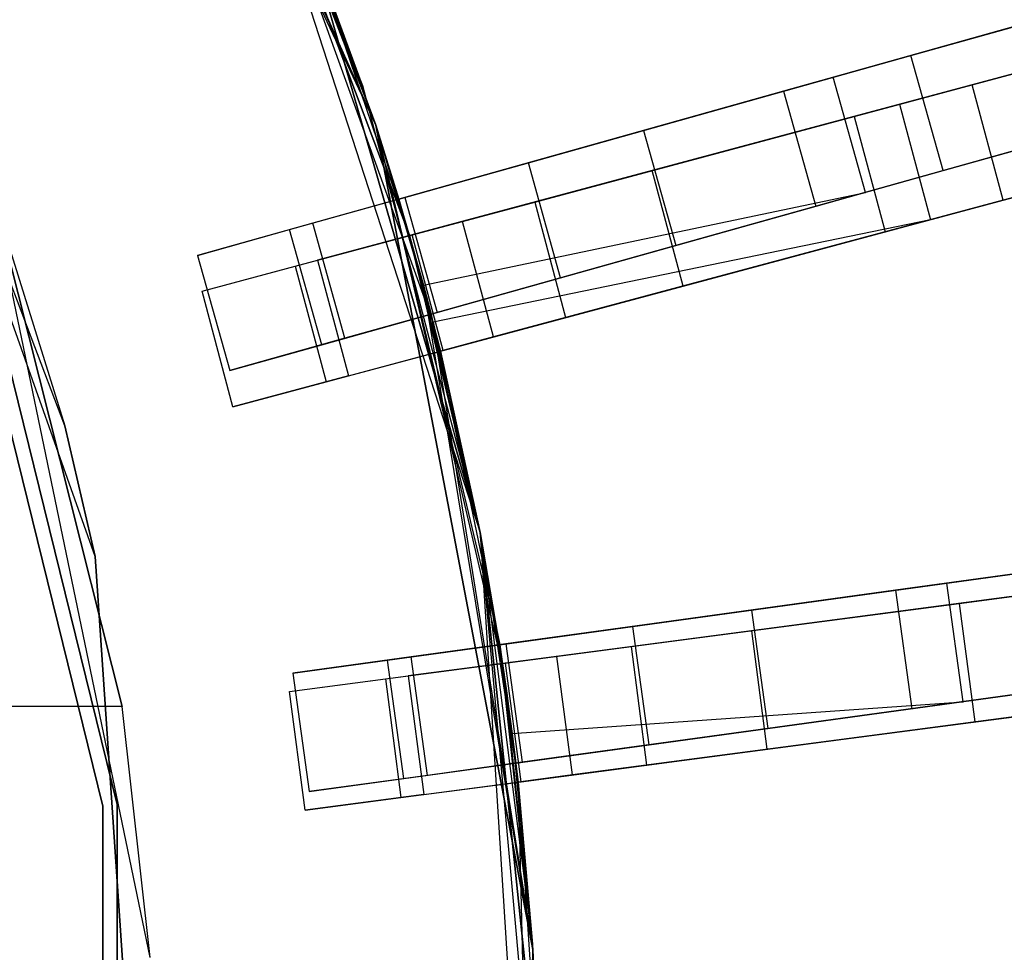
# Model space of a CAD drawing. Extents: x 0.2 to 26, y -12.8 to 12.8.
# Tile 78 of 97: x 19 to 21.1, y 0.4 to 2.4. Entities that reach past the tile are written whole.
import ezdxf

# ---------------------------------------------------------------- set-up
doc = ezdxf.new("R2010")
doc.units = 0
doc.header["$LTSCALE"] = 2.54
doc.layers.get('0').update_dxf_attribs({"color": 13, "linetype": 'CONTINUOUS'})

# ---------------------------------------------------------------- blocks, each defined once
blk = doc.blocks.new('PUKET-M-11161_B_STL')
at = {"color": 0}
for p, q in [((18.9972, 3.7508, 1.6364), (19.7443, 2.1631, 1.6364)), ((18.9972, 3.7508, 1.6364), (19.7443, 2.1631, 1.6364)), ((19.7443, 2.1631, 1.6364), (19.1001, 3.5836, 2.6166)), ((19.7443, 2.1631, 1.6364), (19.1001, 3.5836, 2.6166)), ((19.7443, 2.1631, 1.6364), (19.1318, 3.5297, 2.6163)), ((19.7443, 2.1631, 1.6364), (19.1318, 3.5297, 2.6163)), ((19.4207, 2.9805, 42.4364), (19.7168, 2.2458, 42.4364)), ((19.4207, 2.9805, 42.4364), (19.7168, 2.2458, 42.4364)), ((19.4207, 2.9805, 44.1364), (19.8149, 1.9322, 42.9711)), ((19.8643, 1.7513, 43.2433), (19.4207, 2.9805, 44.1364)), ((19.4207, 2.9805, 44.1364), (19.9629, 1.3117, 44.1364)), ((19.8643, 1.7513, 43.2433), (19.4207, 2.9805, 44.1364)), ((19.8149, 1.9322, 43.2437), (19.4207, 2.9805, 44.1364)), ((19.8149, 1.9322, 43.2437), (19.4207, 2.9805, 44.1364)), ((19.4207, 2.9805, 44.1364), (19.8149, 1.9322, 42.9711)), ((19.4207, 2.9805, 44.1364), (19.9629, 1.3117, 44.1364)), ((19.4565, 2.903, 2.6163), (19.7443, 2.1631, 1.6364)), ((19.4565, 2.903, 2.6163), (19.7443, 2.1631, 1.6364)), ((19.1572, 1.2614, 1.6364), (18.5918, 2.8524, 1.6364)), ((19.0941, 1.5342, 3.3364), (18.5918, 2.8524, 1.6364)), ((19.1572, 1.2614, 1.6364), (18.5918, 2.8524, 1.6364)), ((19.0941, 1.5342, 3.3364), (18.5918, 2.8524, 1.6364)), ((19.7168, 2.2458, 42.4364), (19.5299, 2.7364, 42.9708)), ((19.7168, 2.2458, 42.4364), (19.5299, 2.7364, 42.9708)), ((19.532, 2.7314, 2.6166), (19.7443, 2.1631, 1.6364)), ((19.532, 2.7314, 2.6166), (19.7443, 2.1631, 1.6364)), ((19.7443, 2.1631, 3.3364), (19.5353, 2.7236, 3.3364)), ((19.7443, 2.1631, 3.3364), (19.5353, 2.7236, 3.3364)), ((19.5561, 2.6737, 2.6163), (19.7443, 2.1631, 1.6364)), ((19.5561, 2.6737, 2.6163), (19.7443, 2.1631, 1.6364)), ((19.5561, 2.6737, 2.8857), (19.7443, 2.1631, 3.3364)), ((19.5561, 2.6737, 2.8857), (19.7443, 2.1631, 3.3364)), ((20.7014, 2.2633, 3.0687), (21.9024, 2.5998, 3.9391)), ((20.7014, 2.2633, 3.0687), (21.9024, 2.5998, 3.9391)), ((20.8639, 2.3088, 30.2316), (21.9504, 2.6133, 26.384)), ((20.8639, 2.3088, 30.2316), (21.9504, 2.6133, 26.384)), ((19.6008, 2.5629, 43.2437), (19.9629, 1.3117, 42.4364)), ((19.9629, 1.3117, 42.4364), (19.6008, 2.5629, 42.9711)), ((19.9629, 1.3117, 42.4364), (19.6008, 2.5629, 42.9711)), ((19.7168, 2.2458, 42.4364), (19.6008, 2.5629, 42.9711)), ((19.7168, 2.2458, 42.4364), (19.6008, 2.5629, 42.9711)), ((19.6008, 2.5629, 43.2437), (19.9629, 1.3117, 42.4364)), ((19.6008, 2.5629, 43.2437), (19.8149, 1.9322, 42.9711)), ((19.6008, 2.5629, 43.2437), (19.8149, 1.9322, 42.9711)), ((21.7813, 2.5659, 4.1609), (20.5974, 2.2342, 3.2954)), ((21.7813, 2.5659, 4.1609), (20.5974, 2.2342, 3.2954)), ((20.84, 2.2068, 42.6925), (22.1488, 2.5575, 41.6555)), ((20.84, 2.2068, 42.6925), (22.1488, 2.5575, 41.6555)), ((22.0009, 2.5179, 18.7072), (20.9918, 2.2475, 15.0852)), ((22.0009, 2.5179, 18.7072), (20.9918, 2.2475, 15.0852)), ((20.7453, 2.1815, 15.0929), (21.7545, 2.4519, 18.7313)), ((20.7453, 2.1815, 15.0929), (21.7545, 2.4519, 18.7313)), ((21.1048, 2.3763, 30.2624), (20.3044, 2.1521, 34.2595)), ((21.1048, 2.3763, 30.2624), (20.3044, 2.1521, 34.2595)), ((20.9314, 2.0681, 30.2316), (22.0178, 2.3725, 26.384)), ((20.9314, 2.0681, 30.2316), (22.0178, 2.3725, 26.384)), ((21.9698, 2.3591, 3.9391), (20.7688, 2.0226, 3.0687)), ((21.9698, 2.3591, 3.9391), (20.7688, 2.0226, 3.0687)), ((20.0636, 2.0846, 34.2389), (20.8639, 2.3088, 30.2316)), ((20.0636, 2.0846, 34.2389), (20.8639, 2.3088, 30.2316)), ((21.8487, 2.3251, 4.1609), (20.6648, 1.9934, 3.2954)), ((21.8487, 2.3251, 4.1609), (20.6648, 1.9934, 3.2954)), ((20.9314, 2.0681, 30.2316), (20.8639, 2.3088, 30.2316)), ((20.9314, 2.0681, 30.2316), (20.8639, 2.3088, 30.2316)), ((22.2135, 2.3161, 41.6555), (20.9047, 1.9654, 42.6925)), ((22.2135, 2.3161, 41.6555), (20.9047, 1.9654, 42.6925)), ((21.1593, 2.2924, 42.1723), (19.9256, 1.9618, 42.9191)), ((21.1593, 2.2924, 42.1723), (19.9256, 1.9618, 42.9191)), ((21.0565, 2.006, 15.0852), (22.0656, 2.2764, 18.7072)), ((21.0565, 2.006, 15.0852), (22.0656, 2.2764, 18.7072)), ((19.7168, 2.2458, 42.4364), (19.9629, 1.3117, 42.4364)), ((19.7168, 2.2458, 42.4364), (19.9629, 1.3117, 42.4364)), ((19.7925, 2.0086, 2.6163), (20.7014, 2.2633, 3.0687)), ((19.7925, 2.0086, 2.6163), (20.7014, 2.2633, 3.0687)), ((20.9918, 2.2475, 15.0852), (20.3226, 2.0682, 11.6287)), ((20.9918, 2.2475, 15.0852), (20.3226, 2.0682, 11.6287)), ((20.7688, 2.0226, 3.0687), (20.7014, 2.2633, 3.0687)), ((20.7688, 2.0226, 3.0687), (20.7014, 2.2633, 3.0687)), ((21.0565, 2.006, 15.0852), (20.9918, 2.2475, 15.0852)), ((21.0565, 2.006, 15.0852), (20.9918, 2.2475, 15.0852)), ((20.5974, 2.2342, 3.2954), (19.7925, 2.0086, 2.8857)), ((20.5974, 2.2342, 3.2954), (19.7925, 2.0086, 2.8857)), ((20.5974, 2.2342, 3.2954), (20.6648, 1.9934, 3.2954)), ((20.5974, 2.2342, 3.2954), (20.6648, 1.9934, 3.2954)), ((19.8149, 1.9322, 43.2437), (20.84, 2.2068, 42.6925)), ((19.8149, 1.9322, 43.2437), (20.84, 2.2068, 42.6925)), ((20.81, 1.94, 15.0929), (21.8192, 2.2104, 18.7313)), ((20.81, 1.94, 15.0929), (21.8192, 2.2104, 18.7313)), ((20.84, 2.2068, 42.6925), (20.9047, 1.9654, 42.6925)), ((20.84, 2.2068, 42.6925), (20.9047, 1.9654, 42.6925)), ((19.2034, 0.7427, 44.1003), (18.8479, 2.1849, 44.1003)), ((18.8479, 2.1849, 1.6003), (19.2034, 0.7427, 1.6003)), ((19.2034, 0.7427, 44.1003), (18.8479, 2.1849, 44.1003)), ((18.8479, 2.1849, 1.6003), (19.2034, 0.7427, 1.6003)), ((18.8199, 2.1742, 44.1003), (19.1736, 0.7391, 44.1003)), ((19.1736, 0.7391, 1.6003), (18.8199, 2.1742, 1.6003)), ((19.1736, 0.7391, 1.6003), (18.8199, 2.1742, 1.6003)), ((18.8199, 2.1742, 44.1003), (19.1736, 0.7391, 44.1003)), ((20.0731, 0.4395, 3.3364), (19.7443, 2.1631, 3.3364)), ((19.7443, 2.1631, 1.6364), (20.0731, 0.4395, 1.6364)), ((19.7443, 2.1631, 1.6364), (20.0731, 0.4395, 1.6364)), ((19.7443, 2.1631, 1.6364), (19.8439, 1.8283, 2.6166)), ((19.7443, 2.1631, 1.6364), (19.8439, 1.8283, 2.6166)), ((19.7443, 2.1631, 1.6364), (19.7925, 2.0086, 2.6163)), ((19.7443, 2.1631, 1.6364), (19.7443, 2.1631, 3.3364)), ((19.7925, 2.0086, 2.8857), (19.7443, 2.1631, 3.3364)), ((19.7443, 2.1631, 1.6364), (19.7925, 2.0086, 2.6163)), ((19.8102, 1.9487, 2.8861), (19.7443, 2.1631, 3.3364)), ((19.7443, 2.1631, 3.3364), (19.86, 1.7679, 2.8857)), ((19.8102, 1.9487, 2.8861), (19.7443, 2.1631, 3.3364)), ((19.7925, 2.0086, 2.8857), (19.7443, 2.1631, 3.3364)), ((19.7443, 2.1631, 3.3364), (19.86, 1.7679, 2.8857)), ((19.7443, 2.1631, 3.3364), (20.0036, 1.0769, 2.8857)), ((19.7443, 2.1631, 3.3364), (20.0036, 1.0769, 2.8857)), ((19.7443, 2.1631, 3.3364), (20.0129, 1.015, 2.8861)), ((19.7443, 2.1631, 3.3364), (20.0129, 1.015, 2.8861)), ((20.0731, 0.4395, 3.3364), (19.7443, 2.1631, 3.3364)), ((19.7443, 2.1631, 1.6364), (19.7443, 2.1631, 3.3364)), ((20.0768, 2.0023, 11.6201), (20.7453, 2.1815, 15.0929)), ((20.0768, 2.0023, 11.6201), (20.7453, 2.1815, 15.0929)), ((20.7453, 2.1815, 15.0929), (20.81, 1.94, 15.0929)), ((20.7453, 2.1815, 15.0929), (20.81, 1.94, 15.0929)), ((18.9003, 2.1549, 3.3364), (19.0941, 1.5342, 3.3364)), ((18.9003, 2.1549, 3.3364), (19.0941, 1.5342, 3.3364)), ((20.3044, 2.1521, 34.2595), (19.8051, 2.0122, 38.3441)), ((20.3044, 2.1521, 34.2595), (19.8051, 2.0122, 38.3441)), ((20.3044, 2.1521, 34.2595), (20.3719, 1.9113, 34.2595)), ((20.3044, 2.1521, 34.2595), (20.3719, 1.9113, 34.2595)), ((21.1722, 2.1356, 30.2624), (20.3719, 1.9113, 34.2595)), ((21.1722, 2.1356, 30.2624), (20.3719, 1.9113, 34.2595)), ((19.5642, 1.9447, 38.3338), (20.0636, 2.0846, 34.2389)), ((19.5642, 1.9447, 38.3338), (20.0636, 2.0846, 34.2389)), ((20.131, 1.8439, 34.2389), (20.0636, 2.0846, 34.2389)), ((20.131, 1.8439, 34.2389), (20.0636, 2.0846, 34.2389)), ((19.2724, 0.4231, 42.4364), (18.9289, 2.0763, 42.4364)), ((18.9289, 2.0763, 44.1364), (19.214, 0.9477, 44.1364)), ((18.9289, 2.0763, 44.1364), (19.214, 0.9477, 44.1364)), ((19.214, 0.9477, 43.4364), (18.9289, 2.0763, 42.4364)), ((19.2724, 0.4231, 43.4364), (18.9289, 2.0763, 42.4364)), ((19.2724, 0.4231, 42.4364), (18.9289, 2.0763, 42.4364)), ((19.214, 0.9477, 43.4364), (18.9289, 2.0763, 42.4364)), ((19.2724, 0.4231, 43.4364), (18.9289, 2.0763, 42.4364)), ((20.3226, 2.0682, 11.6287), (19.8208, 1.9338, 7.5246)), ((20.3226, 2.0682, 11.6287), (19.8208, 1.9338, 7.5246)), ((20.131, 1.8439, 34.2389), (20.9314, 2.0681, 30.2316)), ((20.131, 1.8439, 34.2389), (20.9314, 2.0681, 30.2316)), ((20.3873, 1.8267, 11.6287), (20.3226, 2.0682, 11.6287)), ((20.3873, 1.8267, 11.6287), (20.3226, 2.0682, 11.6287)), ((21.224, 2.0509, 42.1723), (19.9903, 1.7204, 42.9191)), ((21.224, 2.0509, 42.1723), (19.9903, 1.7204, 42.9191)), ((19.8439, 1.8283, 2.6166), (20.7688, 2.0226, 3.0687)), ((19.8439, 1.8283, 2.6166), (20.7688, 2.0226, 3.0687)), ((20.7688, 2.0226, 3.0687), (19.86, 1.7679, 2.6163)), ((20.7688, 2.0226, 3.0687), (19.86, 1.7679, 2.6163)), ((19.5761, 1.8682, 7.4956), (20.0768, 2.0023, 11.6201)), ((19.5761, 1.8682, 7.4956), (20.0768, 2.0023, 11.6201)), ((19.8051, 2.0122, 38.3441), (19.6125, 1.9582, 42.4364)), ((19.8051, 2.0122, 38.3441), (19.6125, 1.9582, 42.4364)), ((19.7925, 2.0086, 2.6163), (19.8439, 1.8283, 2.6166)), ((19.7925, 2.0086, 2.8857), (19.7925, 2.0086, 2.6163)), ((19.8102, 1.9487, 2.8861), (19.7925, 2.0086, 2.8857)), ((19.7925, 2.0086, 2.6163), (19.8439, 1.8283, 2.6166)), ((19.8102, 1.9487, 2.8861), (19.7925, 2.0086, 2.8857)), ((19.7925, 2.0086, 2.8857), (19.7925, 2.0086, 2.6163)), ((19.8051, 2.0122, 38.3441), (19.8725, 1.7714, 38.3441)), ((19.8051, 2.0122, 38.3441), (19.8725, 1.7714, 38.3441)), ((20.0768, 2.0023, 11.6201), (20.1415, 1.7609, 11.6201)), ((20.0768, 2.0023, 11.6201), (20.1415, 1.7609, 11.6201)), ((20.3873, 1.8267, 11.6287), (21.0565, 2.006, 15.0852)), ((20.3873, 1.8267, 11.6287), (21.0565, 2.006, 15.0852)), ((20.6648, 1.9934, 3.2954), (19.86, 1.7679, 2.8857)), ((20.6648, 1.9934, 3.2954), (19.86, 1.7679, 2.8857)), ((19.6125, 1.9582, 42.4364), (19.3718, 1.8908, 42.4364)), ((19.6125, 1.9582, 42.4364), (19.3718, 1.8908, 42.4364)), ((19.68, 1.7175, 42.4364), (19.6125, 1.9582, 42.4364)), ((19.68, 1.7175, 42.4364), (19.6125, 1.9582, 42.4364)), ((19.9256, 1.9618, 42.9191), (19.8149, 1.9322, 42.9711)), ((19.9256, 1.9618, 42.9191), (19.8149, 1.9322, 42.9711)), ((20.9047, 1.9654, 42.6925), (19.8643, 1.7513, 43.2433)), ((20.9047, 1.9654, 42.6925), (19.8643, 1.7513, 43.2433)), ((20.9047, 1.9654, 42.6925), (19.8796, 1.6907, 43.2437)), ((20.9047, 1.9654, 42.6925), (19.8796, 1.6907, 43.2437)), ((19.9903, 1.7204, 42.9191), (19.9256, 1.9618, 42.9191)), ((19.9903, 1.7204, 42.9191), (19.9256, 1.9618, 42.9191)), ((19.3718, 1.8908, 42.4364), (19.5642, 1.9447, 38.3338)), ((19.3718, 1.8908, 42.4364), (19.5642, 1.9447, 38.3338)), ((19.6317, 1.704, 38.3338), (19.5642, 1.9447, 38.3338)), ((19.6317, 1.704, 38.3338), (19.5642, 1.9447, 38.3338)), ((19.86, 1.7679, 2.8857), (19.8102, 1.9487, 2.8861)), ((19.86, 1.7679, 2.8857), (19.8102, 1.9487, 2.8861)), ((20.1415, 1.7609, 11.6201), (20.81, 1.94, 15.0929)), ((20.1415, 1.7609, 11.6201), (20.81, 1.94, 15.0929)), ((19.8208, 1.9338, 7.5246), (19.6225, 1.8806, 3.3364)), ((19.8208, 1.9338, 7.5246), (19.6225, 1.8806, 3.3364)), ((19.9629, 1.3117, 42.4364), (19.8149, 1.9322, 42.9711)), ((19.8149, 1.9322, 42.9711), (19.8319, 1.872, 42.9708)), ((19.9629, 1.3117, 42.4364), (19.8149, 1.9322, 42.9711)), ((19.8643, 1.7513, 43.2433), (19.8149, 1.9322, 43.2437)), ((19.8149, 1.9322, 43.2437), (19.8149, 1.9322, 42.9711)), ((19.8149, 1.9322, 43.2437), (19.8149, 1.9322, 42.9711)), ((19.8149, 1.9322, 42.9711), (19.8319, 1.872, 42.9708)), ((19.8643, 1.7513, 43.2433), (19.8149, 1.9322, 43.2437)), ((19.8855, 1.6923, 7.5246), (19.8208, 1.9338, 7.5246)), ((19.8855, 1.6923, 7.5246), (19.8208, 1.9338, 7.5246)), ((20.3719, 1.9113, 34.2595), (19.8725, 1.7714, 38.3441)), ((20.3719, 1.9113, 34.2595), (19.8725, 1.7714, 38.3441)), ((19.3718, 1.8908, 42.4364), (19.4392, 1.65, 42.4364)), ((19.3718, 1.8908, 42.4364), (19.4392, 1.65, 42.4364)), ((19.381, 1.8159, 3.3364), (19.6225, 1.8806, 3.3364)), ((19.381, 1.8159, 3.3364), (19.6225, 1.8806, 3.3364)), ((19.6225, 1.8806, 3.3364), (19.6872, 1.6391, 3.3364)), ((19.6225, 1.8806, 3.3364), (19.6872, 1.6391, 3.3364)), ((19.381, 1.8159, 3.3364), (19.5761, 1.8682, 7.4956)), ((19.381, 1.8159, 3.3364), (19.5761, 1.8682, 7.4956)), ((19.5761, 1.8682, 7.4956), (19.6408, 1.6267, 7.4956)), ((19.5761, 1.8682, 7.4956), (19.6408, 1.6267, 7.4956)), ((19.8319, 1.872, 42.9708), (19.9629, 1.3117, 42.4364)), ((19.8319, 1.872, 42.9708), (19.8796, 1.6907, 42.9711)), ((19.8319, 1.872, 42.9708), (19.9629, 1.3117, 42.4364)), ((19.8319, 1.872, 42.9708), (19.8796, 1.6907, 42.9711)), ((19.6317, 1.704, 38.3338), (20.131, 1.8439, 34.2389)), ((19.6317, 1.704, 38.3338), (20.131, 1.8439, 34.2389)), ((19.4457, 1.5744, 3.3364), (19.381, 1.8159, 3.3364)), ((19.4457, 1.5744, 3.3364), (19.381, 1.8159, 3.3364)), ((20.0731, 0.4395, 1.6364), (19.8439, 1.8283, 2.6166)), ((19.8439, 1.8283, 2.6166), (19.86, 1.7679, 2.6163)), ((20.0731, 0.4395, 1.6364), (19.8439, 1.8283, 2.6166)), ((19.8439, 1.8283, 2.6166), (19.86, 1.7679, 2.6163)), ((19.8855, 1.6923, 7.5246), (20.3873, 1.8267, 11.6287)), ((19.8855, 1.6923, 7.5246), (20.3873, 1.8267, 11.6287)), ((19.8725, 1.7714, 38.3441), (19.68, 1.7175, 42.4364)), ((19.8725, 1.7714, 38.3441), (19.68, 1.7175, 42.4364)), ((19.6408, 1.6267, 7.4956), (20.1415, 1.7609, 11.6201)), ((19.6408, 1.6267, 7.4956), (20.1415, 1.7609, 11.6201)), ((19.86, 1.7679, 2.6163), (20.0731, 0.4395, 1.6364)), ((19.86, 1.7679, 2.6163), (20.0731, 0.4395, 1.6364)), ((19.86, 1.7679, 2.6163), (20.0036, 1.0769, 2.6163)), ((19.86, 1.7679, 2.6163), (20.0036, 1.0769, 2.6163)), ((19.86, 1.7679, 2.6163), (19.86, 1.7679, 2.8857)), ((19.86, 1.7679, 2.8857), (20.0036, 1.0769, 2.8857)), ((19.86, 1.7679, 2.8857), (20.0036, 1.0769, 2.8857)), ((19.86, 1.7679, 2.6163), (19.86, 1.7679, 2.8857)), ((19.8796, 1.6907, 43.2437), (19.8643, 1.7513, 43.2433)), ((19.8643, 1.7513, 43.2433), (19.9629, 1.3117, 44.1364)), ((19.8643, 1.7513, 43.2433), (19.9629, 1.3117, 44.1364)), ((19.8796, 1.6907, 43.2437), (19.8643, 1.7513, 43.2433)), ((19.68, 1.7175, 42.4364), (19.4392, 1.65, 42.4364)), ((19.68, 1.7175, 42.4364), (19.4392, 1.65, 42.4364)), ((19.9903, 1.7204, 42.9191), (19.8796, 1.6907, 42.9711)), ((19.9903, 1.7204, 42.9191), (19.8796, 1.6907, 42.9711)), ((19.4392, 1.65, 42.4364), (19.6317, 1.704, 38.3338)), ((19.4392, 1.65, 42.4364), (19.6317, 1.704, 38.3338)), ((19.6872, 1.6391, 3.3364), (19.8855, 1.6923, 7.5246)), ((19.6872, 1.6391, 3.3364), (19.8855, 1.6923, 7.5246)), ((19.8796, 1.6907, 43.2437), (19.9629, 1.3117, 44.1364)), ((19.8796, 1.6907, 42.9711), (19.9629, 1.3117, 42.4364)), ((19.8796, 1.6907, 42.9711), (19.8796, 1.6907, 43.2437)), ((19.8796, 1.6907, 43.2437), (19.9629, 1.3117, 44.1364)), ((19.8796, 1.6907, 42.9711), (19.9629, 1.3117, 42.4364)), ((19.8796, 1.6907, 42.9711), (19.8796, 1.6907, 43.2437)), ((19.6872, 1.6391, 3.3364), (19.4457, 1.5744, 3.3364)), ((19.6872, 1.6391, 3.3364), (19.4457, 1.5744, 3.3364)), ((19.4457, 1.5744, 3.3364), (19.6408, 1.6267, 7.4956)), ((19.4457, 1.5744, 3.3364), (19.6408, 1.6267, 7.4956)), ((19.0941, 1.5342, 3.3364), (19.1572, 1.2614, 3.3364)), ((19.1572, 1.2614, 1.6364), (19.0941, 1.5342, 3.3364)), ((19.0941, 1.5342, 3.3364), (19.1572, 1.2614, 3.3364)), ((19.1572, 1.2614, 1.6364), (19.0941, 1.5342, 3.3364)), ((20.9387, 1.2054, 3.0687), (22.1743, 1.3752, 3.9391)), ((20.9387, 1.2054, 3.0687), (22.1743, 1.3752, 3.9391)), ((22.0497, 1.3581, 4.1609), (20.8317, 1.1907, 3.2954)), ((22.0497, 1.3581, 4.1609), (20.8317, 1.1907, 3.2954)), ((19.9629, 1.3117, 42.4364), (20.0724, 0.4508, 42.4364)), ((19.9629, 1.3117, 44.1364), (19.9629, 1.3117, 42.4364)), ((19.9629, 1.3117, 44.1364), (20.0096, 1.0375, 43.2437)), ((20.0096, 1.0375, 42.9711), (19.9629, 1.3117, 42.4364)), ((19.9629, 1.3117, 44.1364), (19.9629, 1.3117, 42.4364)), ((19.9629, 1.3117, 44.1364), (20.0096, 1.0375, 43.2437)), ((19.9629, 1.3117, 44.1364), (20.0422, 0.7896, 43.2437)), ((20.0096, 1.0375, 42.9711), (19.9629, 1.3117, 42.4364)), ((20.0186, 0.9756, 42.9708), (19.9629, 1.3117, 42.4364)), ((20.0186, 0.9756, 42.9708), (19.9629, 1.3117, 42.4364)), ((19.9629, 1.3117, 42.4364), (20.0724, 0.4508, 42.4364)), ((19.9629, 1.3117, 44.1364), (20.0422, 0.7896, 43.2437)), ((19.9629, 1.3117, 44.1364), (20.0858, 0.125, 42.9711)), ((20.0866, -0.0625, 43.2433), (19.9629, 1.3117, 44.1364)), ((19.9629, 1.3117, 44.1364), (20.0731, -0.4395, 44.1364)), ((20.0866, -0.0625, 43.2433), (19.9629, 1.3117, 44.1364)), ((20.0858, 0.125, 43.2437), (19.9629, 1.3117, 44.1364)), ((20.0858, 0.125, 43.2437), (19.9629, 1.3117, 44.1364)), ((19.9629, 1.3117, 44.1364), (20.0858, 0.125, 42.9711)), ((19.9629, 1.3117, 44.1364), (20.0731, -0.4395, 44.1364)), ((20.9645, 1.1632, 15.0929), (22.0004, 1.2996, 18.7313)), ((20.9645, 1.1632, 15.0929), (22.0004, 1.2996, 18.7313)), ((19.1572, 1.2614, 3.3364), (19.2724, -0.4231, 3.3364)), ((19.2724, -0.4231, 1.6364), (19.1572, 1.2614, 1.6364)), ((19.1572, 1.2614, 3.3364), (19.2724, -0.4231, 3.3364)), ((19.1572, 1.2614, 3.3364), (19.1572, 1.2614, 1.6364)), ((19.2724, -0.4231, 1.6364), (19.1572, 1.2614, 1.6364)), ((19.1572, 1.2614, 3.3364), (19.1572, 1.2614, 1.6364)), ((21.3537, 1.2624, 30.2624), (20.5303, 1.1492, 34.2595)), ((21.3537, 1.2624, 30.2624), (20.5303, 1.1492, 34.2595)), ((21.3894, 1.2191, 42.1723), (20.1232, 1.0524, 42.9191)), ((21.3894, 1.2191, 42.1723), (20.1232, 1.0524, 42.9191)), ((20.2824, 1.1152, 34.2389), (21.1059, 1.2284, 30.2316)), ((20.2824, 1.1152, 34.2389), (21.1059, 1.2284, 30.2316)), ((20.0036, 1.0769, 2.6163), (20.9387, 1.2054, 3.0687)), ((20.0036, 1.0769, 2.6163), (20.9387, 1.2054, 3.0687)), ((21.2175, 1.1965, 15.0852), (20.5307, 1.1061, 11.6287)), ((21.2175, 1.1965, 15.0852), (20.5307, 1.1061, 11.6287)), ((20.9727, 0.9577, 3.0687), (20.9387, 1.2054, 3.0687)), ((20.9727, 0.9577, 3.0687), (20.9387, 1.2054, 3.0687)), ((20.8317, 1.1907, 3.2954), (20.0036, 1.0769, 2.8857)), ((20.8317, 1.1907, 3.2954), (20.0036, 1.0769, 2.8857)), ((20.0096, 1.0375, 43.2437), (21.0617, 1.176, 42.6925)), ((20.0096, 1.0375, 43.2437), (21.0617, 1.176, 42.6925)), ((20.8317, 1.1907, 3.2954), (20.8657, 0.943, 3.2954)), ((20.8317, 1.1907, 3.2954), (20.8657, 0.943, 3.2954)), ((20.2783, 1.0728, 11.6201), (20.9645, 1.1632, 15.0929)), ((20.2783, 1.0728, 11.6201), (20.9645, 1.1632, 15.0929)), ((20.9645, 1.1632, 15.0929), (20.9972, 0.9153, 15.0929)), ((20.9645, 1.1632, 15.0929), (20.9972, 0.9153, 15.0929)), ((20.5303, 1.1492, 34.2595), (20.0165, 1.0786, 38.3441)), ((20.5303, 1.1492, 34.2595), (20.0165, 1.0786, 38.3441)), ((20.5303, 1.1492, 34.2595), (20.5643, 0.9016, 34.2595)), ((20.5303, 1.1492, 34.2595), (20.5643, 0.9016, 34.2595)), ((19.7687, 1.0446, 38.3338), (20.2824, 1.1152, 34.2389)), ((19.7687, 1.0446, 38.3338), (20.2824, 1.1152, 34.2389)), ((20.3165, 0.8675, 34.2389), (20.2824, 1.1152, 34.2389)), ((20.3165, 0.8675, 34.2389), (20.2824, 1.1152, 34.2389)), ((22.2083, 1.1275, 3.9391), (20.9727, 0.9577, 3.0687)), ((22.2083, 1.1275, 3.9391), (20.9727, 0.9577, 3.0687)), ((20.5307, 1.1061, 11.6287), (20.0156, 1.0383, 7.5246)), ((20.5307, 1.1061, 11.6287), (20.0156, 1.0383, 7.5246)), ((20.5633, 0.8582, 11.6287), (20.5307, 1.1061, 11.6287)), ((20.5633, 0.8582, 11.6287), (20.5307, 1.1061, 11.6287)), ((22.0837, 1.1104, 4.1609), (20.8657, 0.943, 3.2954)), ((22.0837, 1.1104, 4.1609), (20.8657, 0.943, 3.2954)), ((19.7644, 1.0052, 7.4956), (20.2783, 1.0728, 11.6201)), ((19.7644, 1.0052, 7.4956), (20.2783, 1.0728, 11.6201)), ((20.0165, 1.0786, 38.3441), (19.8184, 1.0514, 42.4364)), ((20.0165, 1.0786, 38.3441), (19.8184, 1.0514, 42.4364)), ((20.0731, 0.4395, 1.6364), (20.0036, 1.0769, 2.6163)), ((20.0036, 1.0769, 2.6163), (20.0299, 0.8912, 2.6166)), ((20.0731, 0.4395, 1.6364), (20.0036, 1.0769, 2.6163)), ((20.0036, 1.0769, 2.8857), (20.0036, 1.0769, 2.6163)), ((20.0129, 1.015, 2.8861), (20.0036, 1.0769, 2.8857)), ((20.0036, 1.0769, 2.6163), (20.0299, 0.8912, 2.6166)), ((20.0129, 1.015, 2.8861), (20.0036, 1.0769, 2.8857)), ((20.0036, 1.0769, 2.8857), (20.0036, 1.0769, 2.6163)), ((20.0165, 1.0786, 38.3441), (20.0505, 0.831, 38.3441)), ((20.0165, 1.0786, 38.3441), (20.0505, 0.831, 38.3441)), ((20.2783, 1.0728, 11.6201), (20.311, 0.825, 11.6201)), ((20.2783, 1.0728, 11.6201), (20.311, 0.825, 11.6201)), ((19.8184, 1.0514, 42.4364), (19.5707, 1.0174, 42.4364)), ((19.8184, 1.0514, 42.4364), (19.5707, 1.0174, 42.4364)), ((19.8524, 0.8037, 42.4364), (19.8184, 1.0514, 42.4364)), ((19.8524, 0.8037, 42.4364), (19.8184, 1.0514, 42.4364)), ((20.1232, 1.0524, 42.9191), (20.0096, 1.0375, 42.9711)), ((20.1232, 1.0524, 42.9191), (20.0096, 1.0375, 42.9711)), ((20.1558, 0.8046, 42.9191), (20.1232, 1.0524, 42.9191)), ((20.1558, 0.8046, 42.9191), (20.1232, 1.0524, 42.9191)), ((20.9972, 0.9153, 15.0929), (22.033, 1.0517, 18.7313)), ((20.9972, 0.9153, 15.0929), (22.033, 1.0517, 18.7313)), ((19.5707, 1.0174, 42.4364), (19.7687, 1.0446, 38.3338)), ((19.5707, 1.0174, 42.4364), (19.7687, 1.0446, 38.3338)), ((19.8028, 0.7969, 38.3338), (19.7687, 1.0446, 38.3338)), ((19.8028, 0.7969, 38.3338), (19.7687, 1.0446, 38.3338)), ((20.0156, 1.0383, 7.5246), (19.812, 1.0115, 3.3364)), ((20.0156, 1.0383, 7.5246), (19.812, 1.0115, 3.3364)), ((20.0096, 1.0375, 43.2437), (20.0096, 1.0375, 42.9711)), ((20.0422, 0.7896, 43.2437), (20.0096, 1.0375, 43.2437)), ((20.0096, 1.0375, 42.9711), (20.0186, 0.9756, 42.9708)), ((20.0096, 1.0375, 43.2437), (20.0096, 1.0375, 42.9711)), ((20.0096, 1.0375, 42.9711), (20.0186, 0.9756, 42.9708)), ((20.0422, 0.7896, 43.2437), (20.0096, 1.0375, 43.2437)), ((20.0482, 0.7904, 7.5246), (20.0156, 1.0383, 7.5246)), ((20.0482, 0.7904, 7.5246), (20.0156, 1.0383, 7.5246)), ((19.5642, 0.9788, 3.3364), (19.812, 1.0115, 3.3364)), ((19.5642, 0.9788, 3.3364), (19.812, 1.0115, 3.3364)), ((19.5707, 1.0174, 42.4364), (19.6048, 0.7697, 42.4364)), ((19.5707, 1.0174, 42.4364), (19.6048, 0.7697, 42.4364)), ((19.812, 1.0115, 3.3364), (19.8446, 0.7636, 3.3364)), ((19.812, 1.0115, 3.3364), (19.8446, 0.7636, 3.3364)), ((20.0731, 0.4395, 3.3364), (20.0129, 1.015, 2.8861)), ((20.0731, 0.4395, 3.3364), (20.0129, 1.015, 2.8861)), ((20.0376, 0.8292, 2.8857), (20.0129, 1.015, 2.8861)), ((20.0376, 0.8292, 2.8857), (20.0129, 1.015, 2.8861)), ((21.3877, 1.0147, 30.2624), (20.5643, 0.9016, 34.2595)), ((21.3877, 1.0147, 30.2624), (20.5643, 0.9016, 34.2595)), ((19.5642, 0.9788, 3.3364), (19.7644, 1.0052, 7.4956)), ((19.5642, 0.9788, 3.3364), (19.7644, 1.0052, 7.4956)), ((19.7644, 1.0052, 7.4956), (19.7971, 0.7573, 7.4956)), ((19.7644, 1.0052, 7.4956), (19.7971, 0.7573, 7.4956)), ((19.5968, 0.731, 3.3364), (19.5642, 0.9788, 3.3364)), ((19.5968, 0.731, 3.3364), (19.5642, 0.9788, 3.3364)), ((20.0186, 0.9756, 42.9708), (20.0422, 0.7896, 42.9711)), ((20.0186, 0.9756, 42.9708), (20.0422, 0.7896, 42.9711)), ((21.4221, 0.9713, 42.1723), (20.1558, 0.8046, 42.9191)), ((21.4221, 0.9713, 42.1723), (20.1558, 0.8046, 42.9191)), ((20.3165, 0.8675, 34.2389), (21.1399, 0.9807, 30.2316)), ((20.3165, 0.8675, 34.2389), (21.1399, 0.9807, 30.2316)), ((19.214, 0.9477, 44.1364), (6.9598, 0.9477, 44.1364)), ((19.214, 0.9477, 43.4364), (6.9598, 0.9477, 43.4364)), ((19.214, 0.9477, 44.1364), (6.9598, 0.9477, 44.1364)), ((19.214, 0.9477, 43.4364), (6.9598, 0.9477, 43.4364)), ((19.214, 0.9477, 43.4364), (19.214, 0.9477, 44.1364)), ((19.2724, 0.4231, 43.4364), (19.214, 0.9477, 43.4364)), ((19.214, 0.9477, 43.4364), (19.214, 0.9477, 44.1364)), ((19.2724, 0.4231, 43.4364), (19.214, 0.9477, 43.4364)), ((20.0299, 0.8912, 2.6166), (20.9727, 0.9577, 3.0687)), ((20.0299, 0.8912, 2.6166), (20.9727, 0.9577, 3.0687)), ((20.9727, 0.9577, 3.0687), (20.0376, 0.8292, 2.6163)), ((20.9727, 0.9577, 3.0687), (20.0376, 0.8292, 2.6163)), ((20.5633, 0.8582, 11.6287), (21.2501, 0.9486, 15.0852)), ((20.5633, 0.8582, 11.6287), (21.2501, 0.9486, 15.0852)), ((20.8657, 0.943, 3.2954), (20.0376, 0.8292, 2.8857)), ((20.8657, 0.943, 3.2954), (20.0376, 0.8292, 2.8857)), ((21.0943, 0.9281, 42.6925), (20.0422, 0.7896, 43.2437)), ((21.0943, 0.9281, 42.6925), (20.0422, 0.7896, 43.2437)), ((20.311, 0.825, 11.6201), (20.9972, 0.9153, 15.0929)), ((20.311, 0.825, 11.6201), (20.9972, 0.9153, 15.0929)), ((20.0299, 0.8912, 2.6166), (20.0731, 0.4395, 1.6364)), ((20.0299, 0.8912, 2.6166), (20.0376, 0.8292, 2.6163)), ((20.0299, 0.8912, 2.6166), (20.0731, 0.4395, 1.6364)), ((20.0299, 0.8912, 2.6166), (20.0376, 0.8292, 2.6163)), ((20.5643, 0.9016, 34.2595), (20.0505, 0.831, 38.3441)), ((20.5643, 0.9016, 34.2595), (20.0505, 0.831, 38.3441)), ((19.8028, 0.7969, 38.3338), (20.3165, 0.8675, 34.2389)), ((19.8028, 0.7969, 38.3338), (20.3165, 0.8675, 34.2389)), ((20.0482, 0.7904, 7.5246), (20.5633, 0.8582, 11.6287)), ((20.0482, 0.7904, 7.5246), (20.5633, 0.8582, 11.6287)), ((19.7971, 0.7573, 7.4956), (20.311, 0.825, 11.6201)), ((19.7971, 0.7573, 7.4956), (20.311, 0.825, 11.6201)), ((20.0505, 0.831, 38.3441), (19.8524, 0.8037, 42.4364)), ((20.0505, 0.831, 38.3441), (19.8524, 0.8037, 42.4364)), ((20.0376, 0.8292, 2.6163), (20.0731, 0.4395, 1.6364)), ((20.0376, 0.8292, 2.6163), (20.0731, 0.4395, 1.6364)), ((20.0376, 0.8292, 2.6163), (20.0376, 0.8292, 2.8857)), ((20.0731, 0.4395, 3.3364), (20.0376, 0.8292, 2.8857)), ((20.0731, 0.4395, 3.3364), (20.0376, 0.8292, 2.8857)), ((20.0376, 0.8292, 2.6163), (20.0376, 0.8292, 2.8857)), ((19.8524, 0.8037, 42.4364), (19.6048, 0.7697, 42.4364)), ((19.8524, 0.8037, 42.4364), (19.6048, 0.7697, 42.4364)), ((20.1558, 0.8046, 42.9191), (20.0422, 0.7896, 42.9711)), ((20.1558, 0.8046, 42.9191), (20.0422, 0.7896, 42.9711)), ((19.6048, 0.7697, 42.4364), (19.8028, 0.7969, 38.3338)), ((19.6048, 0.7697, 42.4364), (19.8028, 0.7969, 38.3338)), ((19.8446, 0.7636, 3.3364), (20.0482, 0.7904, 7.5246)), ((19.8446, 0.7636, 3.3364), (20.0482, 0.7904, 7.5246)), ((20.0422, 0.7896, 42.9711), (20.0724, 0.4508, 42.4364)), ((20.0422, 0.7896, 42.9711), (20.0724, 0.4508, 42.4364)), ((20.0422, 0.7896, 42.9711), (20.0731, -0.4395, 42.4364)), ((20.0422, 0.7896, 42.9711), (20.0731, -0.4395, 42.4364)), ((20.0422, 0.7896, 42.9711), (20.0422, 0.7896, 43.2437)), ((20.0422, 0.7896, 43.2437), (20.0731, -0.4395, 42.4364)), ((20.0422, 0.7896, 43.2437), (20.0731, -0.4395, 42.4364)), ((20.0422, 0.7896, 43.2437), (20.0858, 0.125, 42.9711)), ((20.0422, 0.7896, 43.2437), (20.0858, 0.125, 42.9711)), ((20.0422, 0.7896, 42.9711), (20.0422, 0.7896, 43.2437)), ((19.8446, 0.7636, 3.3364), (19.5968, 0.731, 3.3364)), ((19.8446, 0.7636, 3.3364), (19.5968, 0.731, 3.3364)), ((19.2034, -0.7427, 44.1003), (19.2034, 0.7427, 44.1003)), ((19.2034, 0.7427, 1.6003), (19.2034, -0.7427, 1.6003)), ((19.2034, 0.7427, 44.1003), (19.2034, 0.7427, 1.6003)), ((19.2034, -0.7427, 44.1003), (19.2034, 0.7427, 44.1003)), ((19.2034, 0.7427, 1.6003), (19.2034, -0.7427, 1.6003)), ((19.2034, 0.7427, 44.1003), (19.2034, 0.7427, 1.6003)), ((19.5968, 0.731, 3.3364), (19.7971, 0.7573, 7.4956)), ((19.5968, 0.731, 3.3364), (19.7971, 0.7573, 7.4956)), ((19.1736, 0.7391, 44.1003), (19.1736, -0.7391, 44.1003)), ((19.1736, -0.7391, 1.6003), (19.1736, 0.7391, 1.6003)), ((19.1736, 0.7391, 1.6003), (19.1736, 0.7391, 44.1003)), ((19.1736, 0.7391, 1.6003), (19.1736, 0.7391, 44.1003)), ((19.1736, -0.7391, 1.6003), (19.1736, 0.7391, 1.6003)), ((19.1736, 0.7391, 44.1003), (19.1736, -0.7391, 44.1003)), ((20.0731, 0.4395, 1.6364), (19.9629, -1.3117, 1.6364)), ((20.0731, 0.4395, 1.6364), (19.9629, -1.3117, 1.6364)), ((20.0731, 0.4395, 1.6364), (20.0376, -0.8292, 2.6163)), ((20.0731, 0.4395, 1.6364), (20.0376, -0.8292, 2.6163)), ((20.0724, 0.4508, 42.4364), (20.0731, -0.4395, 42.4364)), ((20.0724, 0.4508, 42.4364), (20.0731, -0.4395, 42.4364)), ((20.0738, 0.4279, 3.3364), (20.0731, 0.4395, 3.3364)), ((20.0858, 0.125, 2.8857), (20.0731, 0.4395, 3.3364)), ((20.0738, 0.4279, 3.3364), (20.0731, 0.4395, 3.3364)), ((20.0866, 0.0625, 2.6166), (20.0731, 0.4395, 1.6364)), ((20.0731, 0.4395, 1.6364), (20.0858, 0.125, 2.6163)), ((20.0866, 0.0625, 2.6166), (20.0731, 0.4395, 1.6364)), ((20.0858, -0.125, 2.6163), (20.0731, 0.4395, 1.6364)), ((20.0858, -0.125, 2.6163), (20.0731, 0.4395, 1.6364)), ((20.0731, 0.4395, 3.3364), (20.0731, 0.4395, 1.6364)), ((20.0731, 0.4395, 3.3364), (20.0731, 0.4395, 1.6364)), ((20.0858, 0.125, 2.8857), (20.0731, 0.4395, 3.3364)), ((20.0731, 0.4395, 1.6364), (20.0858, 0.125, 2.6163))]:
    blk.add_line(p, q, dxfattribs=at)

msp = doc.modelspace()

# ---------------------------------------------------------------- block references
at = {"color": 0}
msp.add_blockref('PUKET-M-11161_B_STL', (0, 0), dxfattribs=at)

doc.saveas('drawing.dxf')
